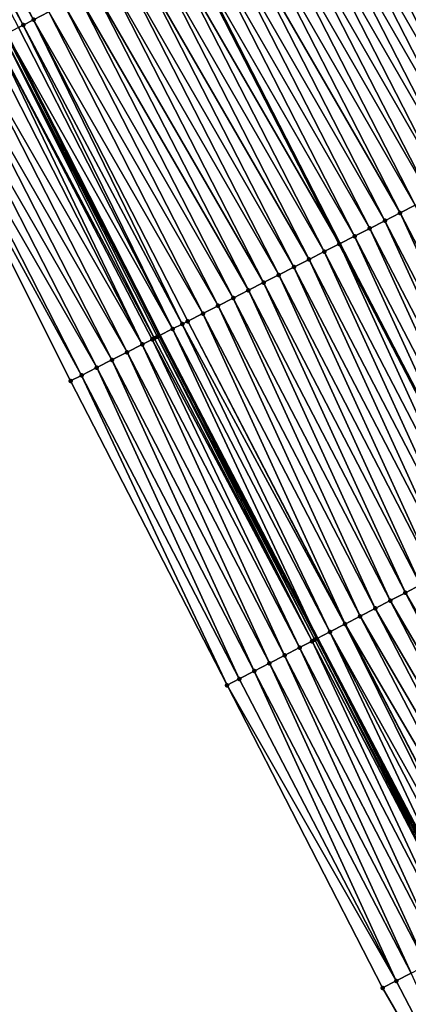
# Model space of a CAD drawing. Header units: feet. Extents: x 2010743 to 2022806, y 818705 to 837694.
# Tile 175 of 256: x 2012370 to 2012392, y 825136 to 825194. Entities that reach past the tile are written whole.
import ezdxf

# ---------------------------------------------------------------- set-up
doc = ezdxf.new("R2010")
doc.units = ezdxf.units.FT
doc.header["$MEASUREMENT"] = 0
for name, color, linetype, lineweight in [('EP_Travel Lane', 172, 'Continuous', 53), ('Road Shots', 141, 'Continuous', 100), ('STRIPING', 60, 'Continuous', 53)]:
    doc.layers.add(name, color=color, linetype=linetype, lineweight=lineweight)
doc.layers.add('I-77-MM17-21_NB-Surface-Border', color=7, linetype='Continuous')
doc.layers.add('I-77-MM17-21_NB-Surface-TIN', color=7, linetype='Continuous')

msp = doc.modelspace()

# ---------------------------------------------------------------- linework, layer by layer
at = {"layer": 'EP_Travel Lane'}
msp.add_polyline3d([(2012350.384, 825228.604, 324.512), (2012359.605, 825210.858, 324.34), (2012368.827, 825193.111, 324.163), (2012377.821, 825175.376, 323.972), (2012387.079, 825157.569, 323.705), (2012396.326, 825139.837, 323.456), (2012405.573, 825122.104, 323.222), (2012414.819, 825104.372, 322.973), (2012424.066, 825086.639, 322.708), (2012433.337, 825068.864, 322.436), (2012442.586, 825051.133, 322.16)], dxfattribs=at)
at = {"layer": 'I-77-MM17-21_NB-Surface-Border', "color": 3, "linetype": 'Continuous', "lineweight": -3}
msp.add_polyline3d([(2012437.383, 825048.41, 321.942), (2012427.876, 825066.006, 322.226), (2012418.551, 825083.777, 322.525), (2012409.681, 825101.705, 322.797), (2012400.932, 825119.696, 323.045), (2012390.917, 825137.03, 323.229), (2012381.785, 825154.822, 323.482), (2012372.598, 825172.712, 323.735), (2012363.696, 825190.44, 323.954), (2012354.547, 825208.224, 324.152), (2012345.654, 825226.142, 324.331), (2012336.505, 825243.926, 324.47)], dxfattribs=at)
at = {"layer": 'I-77-MM17-21_NB-Surface-TIN', "color": 128, "linetype": 'Continuous', "lineweight": -3}
for points in [[(2012370.42, 825193.941, 324.143), (2012361.182, 825211.679, 324.321), (2012360.761, 825211.46, 324.329)], [(2012370.42, 825193.941, 324.143), (2012371.307, 825194.403, 324.124), (2012361.182, 825211.679, 324.321)], [(2012369.816, 825193.626, 324.156), (2012360.761, 825211.46, 324.329), (2012360.295, 825211.217, 324.334)], [(2012369.533, 825193.479, 324.158), (2012369.816, 825193.626, 324.156), (2012360.295, 825211.217, 324.334)], [(2012369.816, 825193.626, 324.156), (2012370.42, 825193.941, 324.143), (2012360.761, 825211.46, 324.329)], [(2012401.74, 825187.588, 323.541), (2012392.591, 825205.492, 323.724), (2012391.705, 825205.03, 323.741)], [(2012400.849, 825187.133, 323.562), (2012391.705, 825205.03, 323.741), (2012390.818, 825204.567, 323.76)], [(2012400.849, 825187.133, 323.562), (2012401.74, 825187.588, 323.541), (2012391.705, 825205.03, 323.741)], [(2012399.068, 825186.224, 323.579), (2012389.931, 825204.106, 323.761), (2012389.044, 825203.643, 323.785)], [(2012399.959, 825186.678, 323.571), (2012390.818, 825204.567, 323.76), (2012389.931, 825204.106, 323.761)], [(2012399.068, 825186.224, 323.579), (2012399.959, 825186.678, 323.571), (2012389.931, 825204.106, 323.761)], [(2012399.959, 825186.678, 323.571), (2012400.849, 825187.133, 323.562), (2012390.818, 825204.567, 323.76)], [(2012398.177, 825185.769, 323.6), (2012389.044, 825203.643, 323.785), (2012388.157, 825203.181, 323.801)], [(2012398.177, 825185.769, 323.6), (2012399.068, 825186.224, 323.579), (2012389.044, 825203.643, 323.785)], [(2012397.287, 825185.314, 323.61), (2012388.157, 825203.181, 323.801), (2012387.27, 825202.719, 323.816)], [(2012397.287, 825185.314, 323.61), (2012398.177, 825185.769, 323.6), (2012388.157, 825203.181, 323.801)], [(2012396.396, 825184.86, 323.62), (2012387.27, 825202.719, 323.816), (2012386.383, 825202.257, 323.829)], [(2012396.396, 825184.86, 323.62), (2012397.287, 825185.314, 323.61), (2012387.27, 825202.719, 323.816)], [(2012394.615, 825183.95, 323.654), (2012385.496, 825201.795, 323.846), (2012384.61, 825201.333, 323.868)], [(2012395.505, 825184.405, 323.636), (2012386.383, 825202.257, 323.829), (2012385.496, 825201.795, 323.846)], [(2012394.615, 825183.95, 323.654), (2012395.505, 825184.405, 323.636), (2012385.496, 825201.795, 323.846)], [(2012395.505, 825184.405, 323.636), (2012396.396, 825184.86, 323.62), (2012386.383, 825202.257, 323.829)], [(2012393.724, 825183.495, 323.671), (2012384.61, 825201.333, 323.868), (2012383.723, 825200.871, 323.881)], [(2012393.724, 825183.495, 323.671), (2012394.615, 825183.95, 323.654), (2012384.61, 825201.333, 323.868)], [(2012392.834, 825183.041, 323.686), (2012383.723, 825200.871, 323.881), (2012382.836, 825200.409, 323.893)], [(2012392.834, 825183.041, 323.686), (2012393.724, 825183.495, 323.671), (2012383.723, 825200.871, 323.881)], [(2012391.943, 825182.586, 323.706), (2012382.836, 825200.409, 323.893), (2012381.949, 825199.947, 323.913)], [(2012391.943, 825182.586, 323.706), (2012392.834, 825183.041, 323.686), (2012382.836, 825200.409, 323.893)], [(2012390.162, 825181.676, 323.749), (2012381.062, 825199.485, 323.934), (2012380.175, 825199.023, 323.959)], [(2012391.052, 825182.131, 323.725), (2012381.949, 825199.947, 323.913), (2012381.062, 825199.485, 323.934)], [(2012390.162, 825181.676, 323.749), (2012391.052, 825182.131, 323.725), (2012381.062, 825199.485, 323.934)], [(2012391.052, 825182.131, 323.725), (2012391.943, 825182.586, 323.706), (2012381.949, 825199.947, 323.913)], [(2012389.271, 825181.221, 323.776), (2012380.175, 825199.023, 323.959), (2012379.288, 825198.561, 323.974)], [(2012389.271, 825181.221, 323.776), (2012390.162, 825181.676, 323.749), (2012380.175, 825199.023, 323.959)], [(2012378.402, 825198.099, 323.992), (2012388.381, 825180.767, 323.791), (2012379.288, 825198.561, 323.974)], [(2012389.271, 825181.221, 323.776), (2012379.288, 825198.561, 323.974), (2012388.381, 825180.767, 323.791)], [(2012387.49, 825180.312, 323.811), (2012378.402, 825198.099, 323.992), (2012377.515, 825197.637, 324.007)], [(2012387.49, 825180.312, 323.811), (2012388.381, 825180.767, 323.791), (2012378.402, 825198.099, 323.992)], [(2012385.709, 825179.402, 323.843), (2012376.628, 825197.175, 324.026), (2012375.741, 825196.713, 324.042)], [(2012386.599, 825179.857, 323.824), (2012377.515, 825197.637, 324.007), (2012376.628, 825197.175, 324.026)], [(2012385.709, 825179.402, 323.843), (2012386.599, 825179.857, 323.824), (2012376.628, 825197.175, 324.026)], [(2012386.599, 825179.857, 323.824), (2012387.49, 825180.312, 323.811), (2012377.515, 825197.637, 324.007)], [(2012384.818, 825178.948, 323.861), (2012375.741, 825196.713, 324.042), (2012374.854, 825196.251, 324.06)], [(2012384.818, 825178.948, 323.861), (2012385.709, 825179.402, 323.843), (2012375.741, 825196.713, 324.042)], [(2012383.927, 825178.493, 323.878), (2012374.854, 825196.251, 324.06), (2012373.967, 825195.789, 324.076)], [(2012383.927, 825178.493, 323.878), (2012384.818, 825178.948, 323.861), (2012374.854, 825196.251, 324.06)], [(2012383.037, 825178.038, 323.895), (2012373.967, 825195.789, 324.076), (2012373.08, 825195.327, 324.09)], [(2012383.037, 825178.038, 323.895), (2012383.927, 825178.493, 323.878), (2012373.967, 825195.789, 324.076)], [(2012381.256, 825177.129, 323.923), (2012372.193, 825194.865, 324.104), (2012371.307, 825194.403, 324.124)], [(2012382.146, 825177.584, 323.909), (2012373.08, 825195.327, 324.09), (2012372.193, 825194.865, 324.104)], [(2012381.256, 825177.129, 323.923), (2012382.146, 825177.584, 323.909), (2012372.193, 825194.865, 324.104)], [(2012382.146, 825177.584, 323.909), (2012383.037, 825178.038, 323.895), (2012373.08, 825195.327, 324.09)], [(2012380.365, 825176.674, 323.941), (2012371.307, 825194.403, 324.124), (2012370.42, 825193.941, 324.143)], [(2012380.365, 825176.674, 323.941), (2012381.256, 825177.129, 323.923), (2012371.307, 825194.403, 324.124)], [(2012378.584, 825175.765, 323.967), (2012369.816, 825193.626, 324.156), (2012369.533, 825193.479, 324.158)], [(2012379.149, 825176.053, 323.962), (2012370.42, 825193.941, 324.143), (2012369.816, 825193.626, 324.156)], [(2012378.584, 825175.765, 323.967), (2012379.149, 825176.053, 323.962), (2012369.816, 825193.626, 324.156)], [(2012379.149, 825176.053, 323.962), (2012379.474, 825176.219, 323.957), (2012370.42, 825193.941, 324.143)], [(2012379.474, 825176.219, 323.957), (2012380.365, 825176.674, 323.941), (2012370.42, 825193.941, 324.143)], [(2012368.646, 825193.017, 324.164), (2012377.821, 825175.376, 323.972), (2012368.827, 825193.111, 324.163)], [(2012378.584, 825175.765, 323.967), (2012369.533, 825193.479, 324.158), (2012368.827, 825193.111, 324.163)], [(2012378.584, 825175.765, 323.967), (2012368.827, 825193.111, 324.163), (2012377.821, 825175.376, 323.972)], [(2012376.802, 825174.856, 323.942), (2012367.759, 825192.555, 324.162), (2012366.872, 825192.093, 324.113)], [(2012376.802, 825174.856, 323.942), (2012368.19, 825192.779, 324.176), (2012367.759, 825192.555, 324.162)], [(2012377.509, 825175.216, 323.978), (2012368.646, 825193.017, 324.164), (2012368.19, 825192.779, 324.176)], [(2012376.802, 825174.856, 323.942), (2012377.392, 825175.156, 323.976), (2012368.19, 825192.779, 324.176)], [(2012377.392, 825175.156, 323.976), (2012377.509, 825175.216, 323.978), (2012368.19, 825192.779, 324.176)], [(2012377.693, 825175.31, 323.973), (2012377.821, 825175.376, 323.972), (2012368.646, 825193.017, 324.164)], [(2012377.509, 825175.216, 323.978), (2012377.693, 825175.31, 323.973), (2012368.646, 825193.017, 324.164)], [(2012375.911, 825174.401, 323.889), (2012366.872, 825192.093, 324.113), (2012365.985, 825191.632, 324.072)], [(2012375.911, 825174.401, 323.889), (2012376.802, 825174.856, 323.942), (2012366.872, 825192.093, 324.113)], [(2012375.02, 825173.947, 323.852), (2012365.985, 825191.632, 324.072), (2012365.098, 825191.17, 324.024)], [(2012375.02, 825173.947, 323.852), (2012375.911, 825174.401, 323.889), (2012365.985, 825191.632, 324.072)], [(2012374.129, 825173.493, 323.808), (2012365.098, 825191.17, 324.024), (2012364.211, 825190.708, 323.98)], [(2012374.129, 825173.493, 323.808), (2012375.02, 825173.947, 323.852), (2012365.098, 825191.17, 324.024)], [(2012373.239, 825173.039, 323.769), (2012364.211, 825190.708, 323.98), (2012363.696, 825190.44, 323.954)], [(2012372.598, 825172.712, 323.735), (2012373.239, 825173.039, 323.769), (2012363.696, 825190.44, 323.954)], [(2012373.239, 825173.039, 323.769), (2012374.129, 825173.493, 323.808), (2012364.211, 825190.708, 323.98)], [(2012401.13, 825164.871, 323.446), (2012392.834, 825183.041, 323.686), (2012391.943, 825182.586, 323.706)], [(2012399.355, 825163.949, 323.49), (2012391.052, 825182.131, 323.725), (2012390.162, 825181.676, 323.749)], [(2012400.242, 825164.41, 323.464), (2012391.943, 825182.586, 323.706), (2012391.052, 825182.131, 323.725)], [(2012399.355, 825163.949, 323.49), (2012400.242, 825164.41, 323.464), (2012391.052, 825182.131, 323.725)], [(2012400.242, 825164.41, 323.464), (2012401.13, 825164.871, 323.446), (2012391.943, 825182.586, 323.706)], [(2012398.468, 825163.488, 323.512), (2012390.162, 825181.676, 323.749), (2012389.271, 825181.221, 323.776)], [(2012398.468, 825163.488, 323.512), (2012399.355, 825163.949, 323.49), (2012390.162, 825181.676, 323.749)], [(2012389.271, 825181.221, 323.776), (2012388.381, 825180.767, 323.791), (2012397.58, 825163.027, 323.526)], [(2012398.468, 825163.488, 323.512), (2012389.271, 825181.221, 323.776), (2012397.58, 825163.027, 323.526)], [(2012395.806, 825162.104, 323.562), (2012387.49, 825180.312, 323.811), (2012386.599, 825179.857, 323.824)], [(2012396.693, 825162.565, 323.542), (2012388.381, 825180.767, 323.791), (2012387.49, 825180.312, 323.811)], [(2012395.806, 825162.104, 323.562), (2012396.693, 825162.565, 323.542), (2012387.49, 825180.312, 323.811)], [(2012396.693, 825162.565, 323.542), (2012397.58, 825163.027, 323.526), (2012388.381, 825180.767, 323.791)], [(2012394.918, 825161.643, 323.581), (2012386.599, 825179.857, 323.824), (2012385.709, 825179.402, 323.843)], [(2012394.918, 825161.643, 323.581), (2012395.806, 825162.104, 323.562), (2012386.599, 825179.857, 323.824)], [(2012394.031, 825161.182, 323.602), (2012385.709, 825179.402, 323.843), (2012384.818, 825178.948, 323.861)], [(2012394.031, 825161.182, 323.602), (2012394.918, 825161.643, 323.581), (2012385.709, 825179.402, 323.843)], [(2012393.144, 825160.721, 323.621), (2012384.818, 825178.948, 323.861), (2012383.927, 825178.493, 323.878)], [(2012393.144, 825160.721, 323.621), (2012394.031, 825161.182, 323.602), (2012384.818, 825178.948, 323.861)], [(2012391.369, 825159.798, 323.648), (2012383.037, 825178.038, 323.895), (2012382.146, 825177.584, 323.909)], [(2012392.257, 825160.259, 323.636), (2012383.927, 825178.493, 323.878), (2012383.037, 825178.038, 323.895)], [(2012391.369, 825159.798, 323.648), (2012392.257, 825160.259, 323.636), (2012383.037, 825178.038, 323.895)], [(2012392.257, 825160.259, 323.636), (2012393.144, 825160.721, 323.621), (2012383.927, 825178.493, 323.878)], [(2012390.482, 825159.337, 323.663), (2012382.146, 825177.584, 323.909), (2012381.256, 825177.129, 323.923)], [(2012390.482, 825159.337, 323.663), (2012391.369, 825159.798, 323.648), (2012382.146, 825177.584, 323.909)], [(2012389.595, 825158.876, 323.682), (2012381.256, 825177.129, 323.923), (2012380.365, 825176.674, 323.941)], [(2012389.595, 825158.876, 323.682), (2012390.482, 825159.337, 323.663), (2012381.256, 825177.129, 323.923)], [(2012388.708, 825158.415, 323.696), (2012380.365, 825176.674, 323.941), (2012379.474, 825176.219, 323.957)], [(2012388.708, 825158.415, 323.696), (2012389.595, 825158.876, 323.682), (2012380.365, 825176.674, 323.941)], [(2012378.584, 825175.765, 323.967), (2012377.821, 825175.376, 323.972), (2012387.079, 825157.569, 323.705)], [(2012387.82, 825157.954, 323.704), (2012379.149, 825176.053, 323.962), (2012378.584, 825175.765, 323.967)], [(2012387.82, 825157.954, 323.704), (2012378.584, 825175.765, 323.967), (2012387.079, 825157.569, 323.705)], [(2012388.707, 825158.415, 323.696), (2012379.474, 825176.219, 323.957), (2012379.149, 825176.053, 323.962)], [(2012387.82, 825157.954, 323.704), (2012388.707, 825158.415, 323.696), (2012379.149, 825176.053, 323.962)], [(2012388.707, 825158.415, 323.696), (2012388.708, 825158.415, 323.696), (2012379.474, 825176.219, 323.957)], [(2012386.045, 825157.032, 323.657), (2012377.392, 825175.156, 323.976), (2012376.802, 825174.856, 323.942)], [(2012386.773, 825157.41, 323.708), (2012377.509, 825175.216, 323.978), (2012377.392, 825175.156, 323.976)], [(2012386.045, 825157.032, 323.657), (2012386.773, 825157.41, 323.708), (2012377.392, 825175.156, 323.976)], [(2012386.773, 825157.41, 323.708), (2012377.693, 825175.31, 323.973), (2012377.509, 825175.216, 323.978)], [(2012386.932, 825157.493, 323.706), (2012377.821, 825175.376, 323.972), (2012377.693, 825175.31, 323.973)], [(2012386.773, 825157.41, 323.708), (2012386.932, 825157.493, 323.706), (2012377.693, 825175.31, 323.973)], [(2012386.932, 825157.493, 323.706), (2012387.079, 825157.569, 323.705), (2012377.821, 825175.376, 323.972)], [(2012385.157, 825156.572, 323.614), (2012376.802, 825174.856, 323.942), (2012375.911, 825174.401, 323.889)], [(2012385.157, 825156.572, 323.614), (2012386.045, 825157.032, 323.657), (2012376.802, 825174.856, 323.942)], [(2012383.382, 825155.651, 323.548), (2012375.02, 825173.947, 323.852), (2012374.129, 825173.493, 323.808)], [(2012384.269, 825156.111, 323.588), (2012375.911, 825174.401, 323.889), (2012375.02, 825173.947, 323.852)], [(2012383.382, 825155.651, 323.548), (2012384.269, 825156.111, 323.588), (2012375.02, 825173.947, 323.852)], [(2012384.269, 825156.111, 323.588), (2012385.157, 825156.572, 323.614), (2012375.911, 825174.401, 323.889)], [(2012382.494, 825155.19, 323.514), (2012374.129, 825173.493, 323.808), (2012373.239, 825173.039, 323.769)], [(2012382.494, 825155.19, 323.514), (2012383.382, 825155.651, 323.548), (2012374.129, 825173.493, 323.808)], [(2012381.785, 825154.822, 323.482), (2012373.239, 825173.039, 323.769), (2012372.598, 825172.712, 323.735)], [(2012381.785, 825154.822, 323.482), (2012382.494, 825155.19, 323.514), (2012373.239, 825173.039, 323.769)], [(2012402.362, 825142.974, 323.366), (2012393.144, 825160.721, 323.621), (2012392.257, 825160.259, 323.636)], [(2012401.475, 825142.513, 323.383), (2012392.257, 825160.259, 323.636), (2012391.369, 825159.798, 323.648)], [(2012401.475, 825142.513, 323.383), (2012402.362, 825142.974, 323.366), (2012392.257, 825160.259, 323.636)], [(2012400.588, 825142.051, 323.396), (2012391.369, 825159.798, 323.648), (2012390.482, 825159.337, 323.663)], [(2012400.588, 825142.051, 323.396), (2012401.475, 825142.513, 323.383), (2012391.369, 825159.798, 323.648)], [(2012399.701, 825141.59, 323.413), (2012390.482, 825159.337, 323.663), (2012389.595, 825158.876, 323.682)], [(2012399.701, 825141.59, 323.413), (2012400.588, 825142.051, 323.396), (2012390.482, 825159.337, 323.663)], [(2012397.574, 825140.485, 323.452), (2012388.707, 825158.415, 323.696), (2012387.82, 825157.954, 323.704)], [(2012397.574, 825140.485, 323.452), (2012397.926, 825140.668, 323.446), (2012388.707, 825158.415, 323.696)], [(2012397.926, 825140.668, 323.446), (2012388.708, 825158.415, 323.696), (2012388.707, 825158.415, 323.696)], [(2012398.813, 825141.129, 323.43), (2012389.595, 825158.876, 323.682), (2012388.708, 825158.415, 323.696)], [(2012397.926, 825140.668, 323.446), (2012398.813, 825141.129, 323.43), (2012388.708, 825158.415, 323.696)], [(2012398.813, 825141.129, 323.43), (2012399.701, 825141.59, 323.413), (2012389.595, 825158.876, 323.682)], [(2012387.82, 825157.954, 323.704), (2012387.079, 825157.569, 323.705), (2012396.326, 825139.837, 323.456)], [(2012397.039, 825140.207, 323.457), (2012387.82, 825157.954, 323.704), (2012396.326, 825139.837, 323.456)], [(2012397.039, 825140.207, 323.457), (2012397.574, 825140.485, 323.452), (2012387.82, 825157.954, 323.704)], [(2012395.263, 825139.286, 323.404), (2012386.773, 825157.41, 323.708), (2012386.045, 825157.032, 323.657)], [(2012396.013, 825139.674, 323.458), (2012386.932, 825157.493, 323.706), (2012386.773, 825157.41, 323.708)], [(2012395.263, 825139.286, 323.404), (2012396.013, 825139.674, 323.458), (2012386.773, 825157.41, 323.708)], [(2012396.151, 825139.746, 323.455), (2012387.079, 825157.569, 323.705), (2012386.932, 825157.493, 323.706)], [(2012396.013, 825139.674, 323.458), (2012396.151, 825139.746, 323.455), (2012386.932, 825157.493, 323.706)], [(2012396.151, 825139.746, 323.455), (2012396.326, 825139.837, 323.456), (2012387.079, 825157.569, 323.705)], [(2012394.376, 825138.825, 323.366), (2012386.045, 825157.032, 323.657), (2012385.157, 825156.572, 323.614)], [(2012394.376, 825138.825, 323.366), (2012395.263, 825139.286, 323.404), (2012386.045, 825157.032, 323.657)], [(2012392.601, 825137.904, 323.303), (2012384.269, 825156.111, 323.588), (2012383.382, 825155.651, 323.548)], [(2012393.488, 825138.364, 323.343), (2012385.157, 825156.572, 323.614), (2012384.269, 825156.111, 323.588)], [(2012392.601, 825137.904, 323.303), (2012393.488, 825138.364, 323.343), (2012384.269, 825156.111, 323.588)], [(2012393.488, 825138.364, 323.343), (2012394.376, 825138.825, 323.366), (2012385.157, 825156.572, 323.614)], [(2012391.713, 825137.443, 323.266), (2012383.382, 825155.651, 323.548), (2012382.494, 825155.19, 323.514)], [(2012391.713, 825137.443, 323.266), (2012392.601, 825137.904, 323.303), (2012383.382, 825155.651, 323.548)], [(2012391.713, 825137.443, 323.266), (2012382.494, 825155.19, 323.514), (2012381.785, 825154.822, 323.482)], [(2012390.917, 825137.03, 323.229), (2012391.713, 825137.443, 323.266), (2012381.785, 825154.822, 323.482)], [(2012400.932, 825119.696, 323.045), (2012392.601, 825137.904, 323.303), (2012391.713, 825137.443, 323.266)], [(2012400.932, 825119.696, 323.045), (2012391.713, 825137.443, 323.266), (2012390.917, 825137.03, 323.229)]]:
    msp.add_3dface(points, dxfattribs=at)
at = {"layer": 'Road Shots', "lineweight": 100}
for p in [(2012369.816, 825193.626, 324.156), (2012370.42, 825193.941, 324.143), (2012391.052, 825182.131, 323.725), (2012391.943, 825182.586, 323.706), (2012390.162, 825181.676, 323.749), (2012389.271, 825181.221, 323.776), (2012387.49, 825180.312, 323.811), (2012388.38, 825180.767, 323.791), (2012386.599, 825179.857, 323.824), (2012385.709, 825179.402, 323.843), (2012384.818, 825178.948, 323.861), (2012383.037, 825178.038, 323.895), (2012383.927, 825178.493, 323.878), (2012382.146, 825177.584, 323.909), (2012381.256, 825177.129, 323.923), (2012380.365, 825176.674, 323.941), (2012378.584, 825175.765, 323.967), (2012379.149, 825176.053, 323.962), (2012379.474, 825176.219, 323.957), (2012377.392, 825175.156, 323.976), (2012377.509, 825175.216, 323.978), (2012377.693, 825175.31, 323.973), (2012376.802, 825174.856, 323.942), (2012375.02, 825173.947, 323.852), (2012375.911, 825174.401, 323.889), (2012374.129, 825173.493, 323.808), (2012373.239, 825173.039, 323.769), (2012372.598, 825172.712, 323.735), (2012392.257, 825160.259, 323.636), (2012391.369, 825159.798, 323.648), (2012390.482, 825159.337, 323.663), (2012388.707, 825158.415, 323.696), (2012388.708, 825158.415, 323.696), (2012389.595, 825158.876, 323.682), (2012387.82, 825157.954, 323.704), (2012386.773, 825157.41, 323.708), (2012386.932, 825157.493, 323.706), (2012386.045, 825157.032, 323.657), (2012384.269, 825156.111, 323.588), (2012385.157, 825156.572, 323.614), (2012383.382, 825155.651, 323.548), (2012382.494, 825155.19, 323.514), (2012381.785, 825154.822, 323.482), (2012390.917, 825137.03, 323.229), (2012391.713, 825137.443, 323.266)]:
    msp.add_point(p, dxfattribs=at)
at = {"layer": 'STRIPING'}
msp.add_polyline3d([(2012360.812, 825234.037, 324.34), (2012370.05, 825216.299, 324.157), (2012379.288, 825198.561, 323.974), (2012388.381, 825180.767, 323.791), (2012397.58, 825163.027, 323.526), (2012406.799, 825145.28, 323.277), (2012416.018, 825127.532, 323.045), (2012425.237, 825109.785, 322.815), (2012434.455, 825092.038, 322.556), (2012443.728, 825074.312, 322.279), (2012453.011, 825056.599, 321.998)], dxfattribs=at)

doc.saveas('drawing.dxf')
